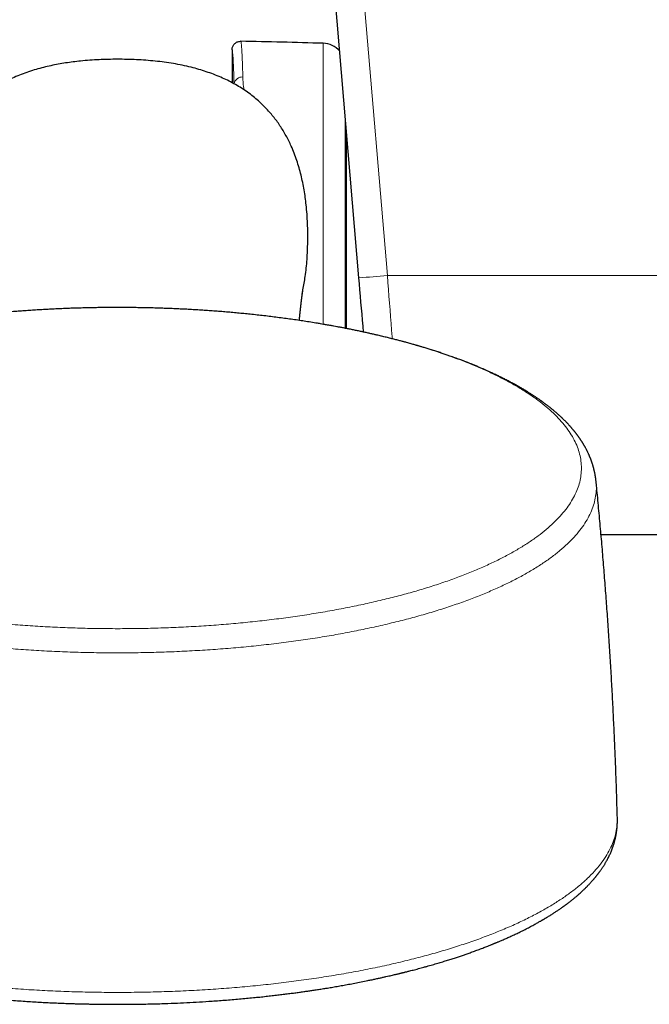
# Model space of a CAD drawing. Header units: millimetres. Extents: x 8 to 976, y 12 to 975.
# Tile 4 of 256: x 362 to 406, y 30 to 99. Entities that reach past the tile are written whole.
import ezdxf

# ---------------------------------------------------------------- set-up
doc = ezdxf.new("R2010")
doc.units = ezdxf.units.MM

msp = doc.modelspace()

# ---------------------------------------------------------------- linework, layer by layer
at = {"color": 7, "linetype": 'Continuous', "lineweight": 30}
for p, q in [((385.313, 80.841), (382.361, 115.624)), ((376.442, 96.767), (376.442, 94.473)), ((384.442, 77.289), (384.442, 91.107)), ((382.848, 77.581), (382.715, 77.604)), ((402.235, 62.889), (412.7, 62.889))]:
    msp.add_line(p, q, dxfattribs=at)
at = {"color": 252, "linetype": 'Continuous', "lineweight": 0}
for p, q in [((384.354, 115.769), (387.306, 80.987)), ((382.81, 77.586), (382.81, 97.226)), ((384.359, 92.083), (384.359, 81.179)), ((384.359, 81.179), (384.359, 77.306)), ((387.306, 80.987), (414.068, 80.987))]:
    msp.add_line(p, q, dxfattribs=at)
at = {"color": 7, "linetype": 'Continuous', "lineweight": 30, "flags": 128}
msp.add_lwpolyline([(385.636, 77.043), (385.601, 77.445), (385.566, 77.864), (385.53, 78.285), (385.494, 78.708), (385.458, 79.133), (385.422, 79.559), (385.386, 79.986), (385.35, 80.413), (385.313, 80.841)], dxfattribs=at)
at = {"color": 252, "linetype": 'Continuous', "lineweight": 0, "flags": 128}
msp.add_lwpolyline([(387.306, 80.987), (387.342, 80.506), (387.379, 80.026), (387.415, 79.547), (387.451, 79.069), (387.487, 78.592), (387.523, 78.117), (387.559, 77.645), (387.594, 77.174), (387.63, 76.707), (387.64, 76.574)], dxfattribs=at)
at = {"color": 7, "linetype": 'Continuous', "lineweight": 30}
for centre, radius, start, end in [((367.712, -402.546), 500, 88.26968, 88.92951), ((382.761, 95.627), 1.6, 40.97105, 88.26968)]:
    msp.add_arc(centre, radius, start, end, dxfattribs=at)
at = {"color": 252, "linetype": 'Continuous', "lineweight": 0}
for centre, radius, start, end in [((377.154, 94.301), 0.573, 85.51235, 170.52957), ((383.243, 122.963), 42.172, 272.81396, 275.52891)]:
    msp.add_arc(centre, radius, start, end, dxfattribs=at)
at = {"color": 7, "linetype": 'Continuous', "lineweight": 30}
for points, knots in [([(376.442, 96.767), (376.444, 96.8), (376.447, 96.867), (376.473, 96.965), (376.514, 97.059), (376.571, 97.143), (376.641, 97.217), (376.722, 97.277), (376.812, 97.324), (376.914, 97.356), (376.996, 97.367), (377.044, 97.367), (377.053, 97.367)], [0, 0, 0, 0, 0.104587, 0.212215, 0.316808, 0.424429, 0.529031, 0.63666, 0.741273, 0.84892, 0.971943, 1, 1, 1, 1]), ([(368.442, 96.109), (368.226, 96.108), (367.794, 96.105), (367.146, 96.082), (366.5, 96.044), (365.896, 95.992), (365.333, 95.927), (364.812, 95.854), (364.294, 95.767), (363.78, 95.664), (363.264, 95.543), (362.747, 95.403), (362.227, 95.242), (361.715, 95.058), (361.226, 94.858), (360.761, 94.643), (360.321, 94.414), (359.925, 94.184), (359.573, 93.958), (359.262, 93.74), (358.959, 93.51), (358.664, 93.265), (358.378, 93.005), (358.1, 92.73), (357.834, 92.441), (357.579, 92.139), (357.335, 91.824), (357.105, 91.498), (356.89, 91.162), (356.689, 90.817), (356.502, 90.463), (356.328, 90.099), (356.167, 89.725), (356.018, 89.341), (355.882, 88.952), (355.75, 88.525), (355.624, 88.059), (355.508, 87.553), (355.41, 87.044), (355.329, 86.531), (355.258, 85.968), (355.201, 85.354), (355.161, 84.689), (355.143, 84.023), (355.144, 83.381), (355.16, 82.763), (355.193, 82.169), (355.243, 81.577), (355.308, 81.023), (355.386, 80.507), (355.461, 80.085), (355.518, 79.825), (355.541, 79.723)], [0, 0, 0, 0, 0.025792, 0.051597, 0.0774, 0.103187, 0.124253, 0.145336, 0.166423, 0.187502, 0.208565, 0.230515, 0.252465, 0.274563, 0.296659, 0.316795, 0.33694, 0.357074, 0.372499, 0.387936, 0.403372, 0.418796, 0.434614, 0.45044, 0.466258, 0.482351, 0.498452, 0.514545, 0.530598, 0.546666, 0.562735, 0.578791, 0.595267, 0.611756, 0.628245, 0.644724, 0.665374, 0.686044, 0.706726, 0.727408, 0.748067, 0.77457, 0.801088, 0.827609, 0.854115, 0.87778, 0.901456, 0.925129, 0.948791, 0.968112, 0.987451, 1, 1, 1, 1]), ([(381.343, 79.723), (381.363, 79.81), (381.417, 80.051), (381.488, 80.45), (381.568, 80.961), (381.635, 81.52), (381.688, 82.124), (381.722, 82.73), (381.74, 83.351), (381.741, 83.986), (381.725, 84.634), (381.688, 85.282), (381.634, 85.889), (381.566, 86.454), (381.485, 86.978), (381.387, 87.499), (381.271, 88.015), (381.134, 88.529), (380.975, 89.038), (380.792, 89.542), (380.602, 89.998), (380.41, 90.407), (380.22, 90.771), (380.016, 91.126), (379.798, 91.469), (379.568, 91.798), (379.325, 92.115), (379.068, 92.422), (378.795, 92.718), (378.509, 93.003), (378.186, 93.295), (377.826, 93.59), (377.426, 93.882), (377.008, 94.155), (376.573, 94.409), (376.123, 94.643), (375.652, 94.861), (375.16, 95.062), (374.646, 95.245), (374.123, 95.408), (373.564, 95.558), (372.971, 95.693), (372.343, 95.812), (371.71, 95.908), (371.068, 95.984), (370.418, 96.042), (369.761, 96.081), (369.102, 96.105), (368.662, 96.108), (368.442, 96.109)], [0, 0, 0, 0, 0.0106882, 0.0295645, 0.0484233, 0.0725773, 0.0967441, 0.1209141, 0.145072, 0.1708934, 0.1967279, 0.2225595, 0.2483773, 0.2694774, 0.2905994, 0.3117224, 0.3328326, 0.3539226, 0.375371, 0.3968309, 0.418277, 0.4347482, 0.4512344, 0.4677181, 0.4841865, 0.5002864, 0.5163943, 0.5324943, 0.5488822, 0.5652781, 0.5816657, 0.6017786, 0.6219067, 0.6420225, 0.6626022, 0.6831944, 0.7037764, 0.7258315, 0.7478876, 0.7701012, 0.7923156, 0.8179684, 0.8436421, 0.8693189, 0.8949761, 0.9212219, 0.9474837, 0.9737493, 1, 1, 1, 1]), ([(381.149, 77.855), (381.15, 77.866), (381.153, 77.89), (381.156, 77.925), (381.16, 77.961), (381.163, 77.999), (381.167, 78.037), (381.171, 78.077), (381.175, 78.117), (381.179, 78.158), (381.183, 78.199), (381.187, 78.241), (381.192, 78.285), (381.196, 78.33), (381.201, 78.374), (381.205, 78.417), (381.21, 78.458), (381.214, 78.497), (381.218, 78.534), (381.222, 78.569), (381.225, 78.602), (381.229, 78.634), (381.232, 78.667), (381.236, 78.699), (381.239, 78.73), (381.243, 78.762), (381.246, 78.792), (381.249, 78.822), (381.252, 78.851), (381.256, 78.879), (381.259, 78.908), (381.262, 78.936), (381.265, 78.965), (381.269, 78.994), (381.273, 79.026), (381.276, 79.059), (381.281, 79.095), (381.285, 79.13), (381.289, 79.167), (381.294, 79.206), (381.299, 79.246), (381.304, 79.285), (381.308, 79.322), (381.313, 79.358), (381.317, 79.39), (381.32, 79.417), (381.323, 79.439), (381.326, 79.46), (381.328, 79.48), (381.331, 79.5), (381.334, 79.52), (381.336, 79.541), (381.339, 79.563), (381.342, 79.585), (381.346, 79.611), (381.349, 79.638), (381.353, 79.667), (381.357, 79.695), (381.361, 79.722), (381.364, 79.745), (381.367, 79.767), (381.37, 79.787), (381.373, 79.806), (381.376, 79.825), (381.378, 79.843), (381.381, 79.859), (381.383, 79.872), (381.385, 79.884), (381.386, 79.896), (381.388, 79.906), (381.39, 79.917), (381.391, 79.927), (381.392, 79.936), (381.394, 79.945), (381.395, 79.953), (381.396, 79.961), (381.397, 79.967), (381.398, 79.973), (381.399, 79.978), (381.4, 79.982), (381.401, 79.987), (381.401, 79.991), (381.402, 79.995), (381.403, 80), (381.403, 80.004), (381.404, 80.007), (381.405, 80.011), (381.405, 80.015), (381.406, 80.018), (381.406, 80.021), (381.407, 80.023), (381.407, 80.024), (381.407, 80.024), (381.407, 80.024)], [0, 0, 0, 0, 0.007645, 0.015354, 0.023444, 0.031914, 0.040764, 0.049995, 0.059431, 0.06916, 0.078855, 0.088478, 0.099839, 0.111098, 0.122253, 0.133267, 0.143905, 0.15413, 0.163942, 0.173341, 0.182327, 0.191131, 0.200167, 0.209443, 0.218408, 0.227577, 0.236667, 0.245544, 0.254208, 0.263165, 0.271943, 0.280923, 0.290171, 0.299684, 0.309465, 0.321335, 0.333452, 0.345698, 0.358073, 0.372973, 0.388018, 0.402983, 0.417828, 0.432554, 0.44711, 0.457173, 0.466938, 0.476403, 0.485569, 0.494437, 0.503269, 0.513987, 0.525038, 0.536422, 0.547974, 0.564478, 0.580984, 0.597357, 0.61347, 0.629363, 0.64286, 0.656723, 0.670944, 0.685171, 0.699213, 0.713071, 0.723879, 0.734687, 0.745493, 0.7563, 0.767005, 0.777423, 0.788431, 0.799094, 0.809463, 0.819611, 0.829539, 0.837185, 0.844695, 0.852215, 0.860128, 0.868455, 0.877196, 0.886351, 0.89592, 0.905857, 0.916051, 0.929781, 0.943941, 0.958425, 0.978156, 0.997826, 1, 1, 1, 1]), ([(368.442, 78.76), (368.275, 78.759), (368.042, 78.759), (367.697, 78.757), (367.404, 78.754), (367.055, 78.749), (366.687, 78.743), (366.301, 78.735), (365.903, 78.725), (365.495, 78.713), (365.079, 78.699), (364.657, 78.682), (364.23, 78.664), (363.799, 78.643), (363.366, 78.62), (362.93, 78.595), (362.492, 78.567), (362.052, 78.537), (361.612, 78.505), (361.17, 78.471), (360.729, 78.434), (360.287, 78.396), (359.845, 78.354), (359.404, 78.311), (358.963, 78.265), (358.523, 78.217), (358.083, 78.166), (357.645, 78.114), (357.208, 78.059), (356.772, 78.002), (356.338, 77.942), (355.905, 77.88), (355.474, 77.816), (355.045, 77.75), (354.618, 77.682), (354.33, 77.634), (354.184, 77.609), (354.179, 77.608)], [0, 0, 0, 0, 0.03409, 0.047756, 0.07047, 0.094048, 0.119344, 0.145755, 0.173038, 0.200999, 0.229501, 0.258442, 0.287743, 0.317344, 0.3472, 0.377272, 0.40753, 0.437948, 0.468507, 0.499189, 0.529978, 0.560863, 0.591832, 0.622876, 0.653985, 0.685154, 0.716376, 0.747643, 0.778952, 0.810297, 0.841674, 0.873079, 0.904508, 0.935958, 0.967426, 0.998909, 1, 1, 1, 1]), ([(382.715, 77.606), (382.613, 77.623), (382.361, 77.666), (381.955, 77.732), (381.497, 77.803), (381.036, 77.872), (380.571, 77.939), (380.103, 78.003), (379.631, 78.065), (379.156, 78.124), (378.678, 78.181), (378.196, 78.235), (377.728, 78.285), (377.273, 78.331), (376.833, 78.374), (376.392, 78.414), (375.95, 78.452), (375.507, 78.487), (375.062, 78.521), (374.617, 78.552), (374.171, 78.581), (373.724, 78.608), (373.276, 78.633), (372.829, 78.656), (372.381, 78.676), (371.934, 78.694), (371.488, 78.71), (371.044, 78.723), (370.604, 78.735), (370.174, 78.744), (369.763, 78.75), (369.405, 78.755), (369.089, 78.757), (368.781, 78.759), (368.562, 78.759), (368.442, 78.76)], [0, 0, 0, 0, 0.022672, 0.056182, 0.089759, 0.123408, 0.157131, 0.190933, 0.224818, 0.25879, 0.292857, 0.327024, 0.3613, 0.392137, 0.422983, 0.453832, 0.484683, 0.515534, 0.546381, 0.577222, 0.608051, 0.638865, 0.669654, 0.70041, 0.731117, 0.761754, 0.792287, 0.822655, 0.852749, 0.882331, 0.910782, 0.936915, 0.955393, 0.975417, 1, 1, 1, 1]), ([(401.888, 66.599), (401.886, 66.621), (401.882, 66.662), (401.875, 66.719), (401.87, 66.766), (401.864, 66.805), (401.86, 66.834), (401.857, 66.857), (401.854, 66.877), (401.851, 66.896), (401.847, 66.926), (401.84, 66.968), (401.831, 67.025), (401.82, 67.088), (401.807, 67.153), (401.795, 67.214), (401.783, 67.271), (401.771, 67.326), (401.757, 67.385), (401.741, 67.451), (401.725, 67.516), (401.709, 67.577), (401.694, 67.628), (401.681, 67.675), (401.667, 67.723), (401.651, 67.775), (401.634, 67.829), (401.617, 67.882), (401.601, 67.931), (401.585, 67.975), (401.571, 68.015), (401.558, 68.052), (401.545, 68.089), (401.529, 68.13), (401.513, 68.174), (401.496, 68.217), (401.481, 68.253), (401.469, 68.283), (401.458, 68.31), (401.446, 68.34), (401.429, 68.379), (401.408, 68.429), (401.383, 68.486), (401.354, 68.549), (401.323, 68.614), (401.294, 68.675), (401.268, 68.728), (401.244, 68.776), (401.218, 68.827), (401.188, 68.884), (401.157, 68.942), (401.128, 68.994), (401.103, 69.039), (401.081, 69.078), (401.06, 69.113), (401.042, 69.144), (401.026, 69.172), (401.009, 69.201), (400.989, 69.233), (400.966, 69.271), (400.942, 69.311), (400.917, 69.35), (400.894, 69.386), (400.873, 69.418), (400.853, 69.449), (400.832, 69.481), (400.809, 69.516), (400.783, 69.554), (400.754, 69.596), (400.725, 69.638), (400.697, 69.678), (400.672, 69.713), (400.65, 69.744), (400.629, 69.774), (400.605, 69.806), (400.577, 69.844), (400.546, 69.885), (400.515, 69.927), (400.484, 69.966), (400.456, 70.002), (400.431, 70.034), (400.406, 70.065), (400.381, 70.097), (400.352, 70.133), (400.319, 70.173), (400.281, 70.218), (400.243, 70.263), (400.207, 70.305), (400.177, 70.34), (400.15, 70.371), (400.124, 70.401), (400.097, 70.432), (400.061, 70.472), (400.015, 70.523), (399.957, 70.586), (399.893, 70.654), (399.823, 70.728), (399.753, 70.799), (399.689, 70.864), (399.635, 70.917), (399.589, 70.962), (399.549, 71.002), (399.507, 71.041), (399.461, 71.085), (399.407, 71.136), (399.345, 71.193), (399.276, 71.255), (399.203, 71.321), (399.128, 71.387), (399.053, 71.452), (398.978, 71.515), (398.902, 71.579), (398.826, 71.642), (398.748, 71.706), (398.666, 71.771), (398.58, 71.839), (398.497, 71.903), (398.422, 71.96), (398.355, 72.011), (398.291, 72.059), (398.232, 72.102), (398.179, 72.141), (398.133, 72.174), (398.088, 72.206), (398.04, 72.24), (397.984, 72.28), (397.921, 72.325), (397.851, 72.373), (397.781, 72.421), (397.715, 72.466), (397.655, 72.506), (397.597, 72.544), (397.533, 72.586), (397.458, 72.636), (397.373, 72.691), (397.284, 72.747), (397.196, 72.802), (397.11, 72.856), (396.981, 72.935), (396.808, 73.04), (396.588, 73.168), (396.364, 73.296), (396.169, 73.404), (396.004, 73.493), (395.873, 73.563), (395.739, 73.633), (395.608, 73.701), (395.484, 73.764), (395.363, 73.825), (395.242, 73.885), (395.119, 73.945), (394.993, 74.006), (394.863, 74.068), (394.732, 74.13), (394.606, 74.189), (394.468, 74.252), (394.313, 74.322), (394.133, 74.402), (393.939, 74.486), (393.765, 74.561), (393.616, 74.624), (393.499, 74.672), (393.384, 74.72), (393.27, 74.766), (393.16, 74.811), (393.063, 74.849), (392.983, 74.881), (392.917, 74.907), (392.855, 74.931), (392.791, 74.956), (392.71, 74.987), (392.611, 75.026), (392.493, 75.07), (392.298, 75.144), (392.024, 75.244), (391.703, 75.359), (391.404, 75.463), (391.128, 75.557), (390.837, 75.653), (390.532, 75.752), (390.276, 75.832), (390.077, 75.894), (389.946, 75.934), (389.825, 75.971), (389.718, 76.003), (389.626, 76.03), (389.549, 76.053), (389.486, 76.071), (389.438, 76.085), (389.397, 76.097), (389.356, 76.109), (389.296, 76.127), (389.21, 76.151), (389.093, 76.185), (388.957, 76.223), (388.805, 76.266), (388.622, 76.316), (388.408, 76.374), (388.161, 76.44), (387.894, 76.51), (387.608, 76.583), (387.302, 76.659), (386.975, 76.739), (386.67, 76.811), (386.391, 76.876), (386.144, 76.932), (385.886, 76.989), (385.62, 77.047), (385.351, 77.105), (385.072, 77.163), (384.791, 77.221), (384.51, 77.277), (384.248, 77.328), (384.003, 77.375), (383.776, 77.417), (383.567, 77.456), (383.377, 77.49), (383.208, 77.521), (383.059, 77.547), (382.931, 77.569), (382.852, 77.583), (382.816, 77.589)], [0, 0, 0, 0, 0.003691, 0.006878, 0.009561, 0.011686, 0.013336, 0.014514, 0.015536, 0.016615, 0.017748, 0.02064, 0.023763, 0.027578, 0.031482, 0.035047, 0.038261, 0.041436, 0.044926, 0.048804, 0.053109, 0.056731, 0.059797, 0.062402, 0.065299, 0.06863, 0.072089, 0.075282, 0.078399, 0.081223, 0.083652, 0.085951, 0.088178, 0.090784, 0.093755, 0.096559, 0.098917, 0.100828, 0.102348, 0.103927, 0.106719, 0.109894, 0.113596, 0.117908, 0.122274, 0.126578, 0.129965, 0.132772, 0.136195, 0.140247, 0.144221, 0.147959, 0.150829, 0.153513, 0.155914, 0.158025, 0.159846, 0.161672, 0.163996, 0.166569, 0.169488, 0.172247, 0.174752, 0.177003, 0.179033, 0.181226, 0.183696, 0.186441, 0.189463, 0.192611, 0.195356, 0.198012, 0.200041, 0.201931, 0.204439, 0.207058, 0.210126, 0.213239, 0.216105, 0.218724, 0.221095, 0.223138, 0.22542, 0.228067, 0.231077, 0.234327, 0.238027, 0.241143, 0.243673, 0.245835, 0.248052, 0.250336, 0.2527, 0.257007, 0.261843, 0.267006, 0.272538, 0.278625, 0.283402, 0.287485, 0.290869, 0.293855, 0.296683, 0.300132, 0.304045, 0.308565, 0.313538, 0.318893, 0.324169, 0.329236, 0.334327, 0.339474, 0.34459, 0.349645, 0.354927, 0.360616, 0.366272, 0.370594, 0.374809, 0.378863, 0.382508, 0.385713, 0.388478, 0.390911, 0.393767, 0.397177, 0.400961, 0.405071, 0.409382, 0.413242, 0.41666, 0.41975, 0.423108, 0.427567, 0.432505, 0.437481, 0.442313, 0.447002, 0.45156, 0.463396, 0.474777, 0.486166, 0.498011, 0.504356, 0.510855, 0.517509, 0.523984, 0.529916, 0.535457, 0.541302, 0.547, 0.55289, 0.55891, 0.565028, 0.57082, 0.576156, 0.583734, 0.591591, 0.600051, 0.609289, 0.614346, 0.61933, 0.624236, 0.629063, 0.633802, 0.638072, 0.641206, 0.643861, 0.646229, 0.648877, 0.651842, 0.656205, 0.661098, 0.666178, 0.679968, 0.694026, 0.704285, 0.714959, 0.726073, 0.737625, 0.749615, 0.754823, 0.759791, 0.764231, 0.768144, 0.77153, 0.774389, 0.776603, 0.778348, 0.779679, 0.781106, 0.782758, 0.786266, 0.790491, 0.795431, 0.800983, 0.80692, 0.815044, 0.823784, 0.833141, 0.843114, 0.853704, 0.864909, 0.876731, 0.884787, 0.893106, 0.901687, 0.910532, 0.919583, 0.928307, 0.937995, 0.94704, 0.955443, 0.963204, 0.970462, 0.977052, 0.982974, 0.988229, 0.992817, 0.996741, 1, 1, 1, 1]), ([(403.376, 43.093), (403.362, 43.56), (403.335, 44.51), (403.286, 45.944), (403.231, 47.392), (403.169, 48.841), (403.101, 50.289), (403.027, 51.736), (402.946, 53.183), (402.859, 54.63), (402.765, 56.076), (402.665, 57.521), (402.559, 58.965), (402.446, 60.409), (402.327, 61.852), (402.201, 63.295), (402.069, 64.736), (401.965, 65.839), (401.902, 66.461), (401.888, 66.604)], [0, 0, 0, 0, 0.0594963, 0.1210132, 0.182527, 0.2440365, 0.3055424, 0.3670438, 0.4285408, 0.4900333, 0.5515208, 0.6130034, 0.6744809, 0.735953, 0.7974191, 0.8588798, 0.9203343, 0.9817827, 1, 1, 1, 1]), ([(333.508, 43.091), (333.508, 43.057), (333.506, 42.99), (333.506, 42.903), (333.507, 42.833), (333.508, 42.769), (333.51, 42.716), (333.512, 42.671), (333.513, 42.632), (333.516, 42.592), (333.518, 42.545), (333.523, 42.485), (333.528, 42.418), (333.534, 42.354), (333.54, 42.298), (333.546, 42.243), (333.554, 42.182), (333.563, 42.119), (333.573, 42.048), (333.585, 41.977), (333.599, 41.896), (333.616, 41.805), (333.638, 41.701), (333.662, 41.598), (333.685, 41.503), (333.709, 41.415), (333.731, 41.338), (333.75, 41.274), (333.767, 41.221), (333.784, 41.165), (333.805, 41.103), (333.828, 41.035), (333.853, 40.967), (333.876, 40.904), (333.896, 40.852), (333.915, 40.804), (333.934, 40.756), (333.956, 40.704), (333.98, 40.648), (334.005, 40.592), (334.028, 40.54), (334.049, 40.495), (334.068, 40.453), (334.089, 40.41), (334.112, 40.362), (334.138, 40.31), (334.164, 40.259), (334.189, 40.21), (334.212, 40.168), (334.232, 40.13), (334.253, 40.093), (334.275, 40.052), (334.302, 40.005), (334.33, 39.956), (334.358, 39.908), (334.384, 39.865), (334.406, 39.828), (334.427, 39.795), (334.447, 39.762), (334.47, 39.726), (334.498, 39.682), (334.53, 39.633), (334.564, 39.581), (334.597, 39.532), (334.628, 39.487), (334.659, 39.443), (334.691, 39.396), (334.742, 39.325), (334.81, 39.233), (334.892, 39.125), (334.974, 39.022), (335.056, 38.921), (335.14, 38.82), (335.212, 38.736), (335.273, 38.668), (335.319, 38.616), (335.366, 38.564), (335.414, 38.512), (335.462, 38.461), (335.508, 38.412), (335.547, 38.372), (335.578, 38.339), (335.607, 38.31), (335.638, 38.279), (335.673, 38.243), (335.713, 38.204), (335.755, 38.162), (335.801, 38.117), (335.85, 38.07), (335.904, 38.019), (335.958, 37.968), (336.012, 37.919), (336.062, 37.872), (336.107, 37.832), (336.145, 37.798), (336.176, 37.77), (336.205, 37.745), (336.237, 37.717), (336.275, 37.683), (336.322, 37.643), (336.376, 37.598), (336.432, 37.55), (336.49, 37.502), (336.549, 37.453), (336.604, 37.408), (336.652, 37.37), (336.69, 37.34), (336.722, 37.313), (336.756, 37.287), (336.796, 37.256), (336.845, 37.217), (336.903, 37.172), (336.967, 37.124), (337.035, 37.073), (337.104, 37.021), (337.175, 36.969), (337.247, 36.917), (337.319, 36.866), (337.388, 36.816), (337.453, 36.771), (337.513, 36.729), (337.565, 36.693), (337.61, 36.663), (337.647, 36.637), (337.683, 36.613), (337.723, 36.586), (337.781, 36.548), (337.855, 36.499), (337.944, 36.441), (338.037, 36.381), (338.134, 36.319), (338.224, 36.262), (338.304, 36.213), (338.371, 36.172), (338.431, 36.135), (338.485, 36.103), (338.531, 36.075), (338.57, 36.052), (338.606, 36.03), (338.644, 36.008), (338.692, 35.979), (338.752, 35.944), (338.827, 35.901), (338.911, 35.852), (339.003, 35.8), (339.1, 35.746), (339.253, 35.66), (339.468, 35.544), (339.745, 35.398), (340.024, 35.256), (340.294, 35.122), (340.555, 34.996), (340.805, 34.878), (341.017, 34.781), (341.191, 34.702), (341.325, 34.643), (341.448, 34.589), (341.56, 34.54), (341.66, 34.497), (341.748, 34.46), (341.823, 34.428), (341.879, 34.404), (341.92, 34.387), (341.948, 34.376), (341.971, 34.366), (341.997, 34.355), (342.03, 34.341), (342.078, 34.322), (342.139, 34.296), (342.212, 34.267), (342.293, 34.234), (342.377, 34.2), (342.505, 34.149), (342.68, 34.08), (342.898, 33.995), (343.119, 33.911), (343.342, 33.828), (343.572, 33.744), (343.921, 33.619), (344.399, 33.453), (345.018, 33.249), (345.546, 33.084), (345.971, 32.955), (346.278, 32.864), (346.576, 32.779), (346.862, 32.698), (347.129, 32.624), (347.378, 32.557), (347.609, 32.496), (347.8, 32.446), (347.954, 32.406), (348.072, 32.375), (348.183, 32.347), (348.277, 32.324), (348.351, 32.305), (348.407, 32.291), (348.452, 32.28), (348.489, 32.271), (348.529, 32.261), (348.581, 32.248), (348.649, 32.232), (348.739, 32.21), (348.853, 32.182), (348.993, 32.149), (349.15, 32.112), (349.32, 32.072), (349.554, 32.018), (349.855, 31.95), (350.253, 31.863), (350.695, 31.768), (351.184, 31.668), (351.678, 31.57), (352.175, 31.476), (352.675, 31.384), (353.191, 31.294), (353.718, 31.205), (354.249, 31.119), (354.855, 31.026), (355.536, 30.927), (356.292, 30.825), (357.047, 30.729), (357.799, 30.641), (358.548, 30.56), (359.242, 30.491), (359.879, 30.432), (360.456, 30.382), (361.022, 30.337), (361.572, 30.296), (362.106, 30.26), (362.621, 30.228), (363.118, 30.2), (363.597, 30.175), (364.058, 30.153), (364.5, 30.134), (364.924, 30.118), (365.303, 30.106), (365.649, 30.095), (365.975, 30.087), (366.317, 30.079), (366.677, 30.071), (367.054, 30.065), (367.461, 30.06), (367.898, 30.057), (368.366, 30.055), (368.854, 30.056), (369.362, 30.06), (369.889, 30.066), (370.43, 30.075), (370.979, 30.088), (371.637, 30.107), (372.405, 30.134), (373.283, 30.174), (374.166, 30.221), (374.924, 30.269), (375.558, 30.314), (376.066, 30.353), (376.575, 30.395), (377.081, 30.439), (377.573, 30.484), (378.045, 30.531), (378.495, 30.577), (378.925, 30.624), (379.34, 30.671), (379.737, 30.718), (380.118, 30.765), (380.48, 30.811), (380.823, 30.856), (381.146, 30.9), (381.451, 30.943), (381.742, 30.985), (382.034, 31.028), (382.339, 31.074), (382.668, 31.125), (383.02, 31.181), (383.394, 31.243), (383.783, 31.309), (384.185, 31.38), (384.598, 31.455), (385.03, 31.536), (385.479, 31.624), (385.881, 31.705), (386.224, 31.776), (386.495, 31.834), (386.748, 31.888), (386.981, 31.94), (387.196, 31.988), (387.393, 32.033), (387.571, 32.074), (387.727, 32.11), (387.861, 32.142), (387.975, 32.169), (388.076, 32.193), (388.162, 32.214), (388.234, 32.232), (388.298, 32.247), (388.354, 32.261), (388.41, 32.275), (388.468, 32.289), (388.536, 32.306), (388.617, 32.326), (388.71, 32.35), (388.823, 32.378), (388.958, 32.413), (389.116, 32.454), (389.29, 32.5), (389.474, 32.548), (389.665, 32.6), (389.859, 32.653), (390.059, 32.708), (390.256, 32.764), (390.449, 32.819), (390.637, 32.874), (390.82, 32.928), (391.057, 32.998), (391.342, 33.085), (391.671, 33.188), (391.981, 33.288), (392.272, 33.383), (392.547, 33.476), (392.814, 33.568), (393.097, 33.667), (393.401, 33.776), (393.727, 33.897), (393.988, 33.996), (394.184, 34.072), (394.308, 34.121), (394.423, 34.166), (394.525, 34.207), (394.615, 34.243), (394.689, 34.274), (394.749, 34.298), (394.798, 34.318), (394.845, 34.338), (394.897, 34.359), (394.96, 34.386), (395.034, 34.416), (395.121, 34.453), (395.222, 34.496), (395.338, 34.546), (395.464, 34.601), (395.595, 34.659), (395.779, 34.741), (396.015, 34.848), (396.3, 34.982), (396.547, 35.101), (396.755, 35.203), (396.922, 35.287), (397.082, 35.369), (397.239, 35.451), (397.393, 35.532), (397.54, 35.611), (397.672, 35.684), (397.79, 35.749), (397.893, 35.807), (397.978, 35.855), (398.047, 35.895), (398.102, 35.927), (398.144, 35.951), (398.174, 35.969), (398.198, 35.983), (398.225, 35.999), (398.257, 36.018), (398.297, 36.041), (398.341, 36.068), (398.394, 36.099), (398.451, 36.134), (398.53, 36.182), (398.624, 36.24), (398.734, 36.309), (398.839, 36.376), (398.941, 36.441), (399.036, 36.503), (399.127, 36.564), (399.217, 36.624), (399.308, 36.685), (399.401, 36.75), (399.498, 36.818), (399.601, 36.891), (399.707, 36.968), (399.813, 37.046), (399.912, 37.12), (400.004, 37.19), (400.115, 37.277), (400.247, 37.381), (400.399, 37.505), (400.536, 37.62), (400.661, 37.728), (400.776, 37.83), (400.893, 37.937), (400.995, 38.033), (401.081, 38.115), (401.147, 38.18), (401.201, 38.233), (401.244, 38.277), (401.281, 38.314), (401.322, 38.356), (401.375, 38.412), (401.435, 38.475), (401.498, 38.543), (401.553, 38.602), (401.6, 38.655), (401.641, 38.702), (401.677, 38.742), (401.707, 38.778), (401.736, 38.811), (401.767, 38.848), (401.804, 38.892), (401.841, 38.937), (401.878, 38.982), (401.913, 39.026), (401.951, 39.073), (401.988, 39.121), (402.027, 39.171), (402.063, 39.219), (402.098, 39.266), (402.134, 39.314), (402.174, 39.37), (402.221, 39.436), (402.27, 39.507), (402.319, 39.579), (402.364, 39.648), (402.407, 39.714), (402.448, 39.78), (402.491, 39.85), (402.536, 39.924), (402.581, 40.002), (402.632, 40.094), (402.687, 40.196), (402.749, 40.314), (402.807, 40.433), (402.861, 40.551), (402.912, 40.666), (402.964, 40.791), (403.004, 40.894), (403.032, 40.97), (403.047, 41.012), (403.062, 41.053), (403.077, 41.096), (403.093, 41.145), (403.11, 41.197), (403.126, 41.249), (403.141, 41.297), (403.152, 41.336), (403.162, 41.369), (403.171, 41.402), (403.182, 41.441), (403.194, 41.488), (403.207, 41.538), (403.219, 41.587), (403.23, 41.632), (403.24, 41.676), (403.249, 41.717), (403.258, 41.756), (403.265, 41.791), (403.271, 41.824), (403.278, 41.859), (403.286, 41.9), (403.295, 41.951), (403.304, 42.004), (403.311, 42.052), (403.317, 42.09), (403.322, 42.122), (403.326, 42.155), (403.331, 42.192), (403.337, 42.241), (403.344, 42.294), (403.349, 42.348), (403.354, 42.393), (403.357, 42.433), (403.36, 42.468), (403.363, 42.504), (403.365, 42.54), (403.368, 42.579), (403.37, 42.623), (403.373, 42.672), (403.374, 42.718), (403.376, 42.756), (403.376, 42.786), (403.377, 42.812), (403.377, 42.84), (403.378, 42.874), (403.378, 42.916), (403.378, 42.967), (403.377, 43.026), (403.376, 43.068), (403.376, 43.091)], [0, 0, 0, 0, 0.0016707, 0.0032692, 0.004777, 0.0060737, 0.0071456, 0.0079019, 0.0086268, 0.0093578, 0.0102575, 0.0113449, 0.0128957, 0.0141908, 0.0151875, 0.0162323, 0.0175128, 0.0188393, 0.0200938, 0.0218345, 0.0232261, 0.025099, 0.0276088, 0.0297866, 0.0316306, 0.0336595, 0.0355123, 0.0366533, 0.0378147, 0.0390407, 0.0403649, 0.0418805, 0.0435929, 0.0449378, 0.0461062, 0.0471147, 0.0481816, 0.049375, 0.050695, 0.052042, 0.0532324, 0.0542621, 0.0551493, 0.0561261, 0.0572635, 0.058483, 0.0597606, 0.0609028, 0.0619021, 0.0627592, 0.0635981, 0.0645695, 0.065673, 0.0669027, 0.0680813, 0.0691275, 0.0699927, 0.0707476, 0.0715338, 0.0724055, 0.0733628, 0.074693, 0.0759798, 0.0771769, 0.0782841, 0.0793185, 0.0804489, 0.0817187, 0.0845909, 0.0872576, 0.0898374, 0.0923672, 0.0948792, 0.0975041, 0.0988118, 0.1001375, 0.1014739, 0.1028208, 0.1041784, 0.1054597, 0.106568, 0.1073173, 0.1080181, 0.1088323, 0.1097693, 0.1108275, 0.1119353, 0.1130545, 0.1143751, 0.1157112, 0.1170633, 0.1184262, 0.1196802, 0.1207739, 0.1216583, 0.1224002, 0.1230159, 0.1237305, 0.1246155, 0.1257601, 0.1270234, 0.1283133, 0.1296296, 0.1309726, 0.1322779, 0.1333056, 0.134126, 0.1347607, 0.1354596, 0.1362929, 0.1373815, 0.1386376, 0.1400279, 0.1414462, 0.142884, 0.1443416, 0.1458188, 0.1473156, 0.1486734, 0.1500091, 0.1511957, 0.1522235, 0.1530923, 0.153791, 0.1544098, 0.1551773, 0.1561101, 0.1576988, 0.1593836, 0.1611243, 0.1629211, 0.1647738, 0.1661076, 0.1673285, 0.1684167, 0.1693725, 0.170196, 0.1708758, 0.1714489, 0.1721055, 0.1728914, 0.1739957, 0.1752832, 0.1767541, 0.1783736, 0.1800156, 0.1816678, 0.1861454, 0.1906864, 0.1951274, 0.1994163, 0.2033515, 0.2071496, 0.2108111, 0.2129048, 0.2148998, 0.216711, 0.2183373, 0.2197786, 0.2210349, 0.2221064, 0.2229929, 0.2234555, 0.223845, 0.2241615, 0.2244599, 0.2249163, 0.2255875, 0.2264515, 0.227506, 0.2286461, 0.2298134, 0.231008, 0.2339319, 0.2370072, 0.2398811, 0.2428659, 0.2458907, 0.2489412, 0.2565374, 0.2642889, 0.2721954, 0.2759765, 0.2796774, 0.2832023, 0.2865515, 0.2897249, 0.2925283, 0.2951786, 0.297676, 0.299076, 0.300423, 0.3017102, 0.3028334, 0.3035881, 0.3042148, 0.3047136, 0.3050852, 0.3054544, 0.306068, 0.3068295, 0.3077389, 0.3090682, 0.3106237, 0.3124033, 0.3142891, 0.3162127, 0.3201005, 0.3241334, 0.3291237, 0.3343196, 0.339721, 0.3447173, 0.3498774, 0.3552012, 0.3605985, 0.3659563, 0.3712744, 0.3787865, 0.3862179, 0.3935685, 0.4008385, 0.4080281, 0.4151374, 0.420667, 0.4261438, 0.4314805, 0.4366383, 0.4416172, 0.4464173, 0.4510387, 0.4554814, 0.4597455, 0.463831, 0.4677381, 0.4714666, 0.4743197, 0.4773094, 0.4804567, 0.4837616, 0.4872241, 0.4908443, 0.4949492, 0.4992395, 0.5037152, 0.508376, 0.5132218, 0.5182271, 0.5232763, 0.5283553, 0.5363969, 0.5445124, 0.5527021, 0.560966, 0.5657114, 0.570481, 0.5752749, 0.5800917, 0.5848115, 0.5892788, 0.5935793, 0.5977131, 0.60168, 0.6055561, 0.6092584, 0.612787, 0.6161419, 0.6193232, 0.6223308, 0.6251808, 0.6279776, 0.6310239, 0.6343199, 0.6378654, 0.6416607, 0.6457057, 0.6497485, 0.6540133, 0.6585005, 0.66321, 0.6681419, 0.6712394, 0.6741495, 0.6768686, 0.6793968, 0.6817338, 0.6838798, 0.6858347, 0.6875985, 0.6890193, 0.6902861, 0.6913987, 0.692357, 0.6931612, 0.6938244, 0.6944851, 0.695061, 0.6956858, 0.6964472, 0.6973528, 0.6984025, 0.6995964, 0.7011887, 0.7029813, 0.7049743, 0.7071677, 0.7092955, 0.7115832, 0.7139477, 0.7162674, 0.7185413, 0.7207694, 0.7229517, 0.7250881, 0.729306, 0.7333328, 0.7371686, 0.7408134, 0.7442671, 0.7476125, 0.7510411, 0.7552231, 0.7595332, 0.7639714, 0.7657501, 0.7674927, 0.769072, 0.7704826, 0.7717249, 0.7727987, 0.7735848, 0.7742471, 0.7748439, 0.7755761, 0.7764606, 0.7774976, 0.7786869, 0.7801712, 0.78184, 0.7836903, 0.7856163, 0.7875658, 0.7917775, 0.7960939, 0.8005147, 0.8031688, 0.8058526, 0.8084293, 0.8108456, 0.8135129, 0.8159528, 0.8181651, 0.8201499, 0.8219069, 0.8234438, 0.8245239, 0.8254742, 0.8262946, 0.8267172, 0.8270947, 0.8275174, 0.8281481, 0.8288047, 0.8295966, 0.8305238, 0.8315864, 0.8326975, 0.8347694, 0.8366942, 0.8387418, 0.8406097, 0.8424019, 0.8441344, 0.8458465, 0.8476025, 0.8494092, 0.8513363, 0.8534044, 0.8556138, 0.8578386, 0.8599229, 0.8618663, 0.8636934, 0.867082, 0.8704809, 0.8738356, 0.876495, 0.8792301, 0.8820615, 0.885047, 0.8868608, 0.8885812, 0.8901686, 0.8910424, 0.8919886, 0.8930935, 0.894357, 0.8962978, 0.8980394, 0.8995817, 0.9009264, 0.9021156, 0.9031672, 0.9040325, 0.904802, 0.9057166, 0.906834, 0.9081414, 0.909166, 0.9102665, 0.911443, 0.9126928, 0.9138779, 0.9152129, 0.916306, 0.9173472, 0.9188244, 0.9204457, 0.9222305, 0.9240403, 0.9257368, 0.9272822, 0.9288416, 0.930533, 0.9323357, 0.9342086, 0.936113, 0.9388407, 0.9414832, 0.9444605, 0.9471241, 0.9496649, 0.9524024, 0.9556324, 0.9566512, 0.9575545, 0.9584154, 0.9593838, 0.9604637, 0.961633, 0.9628441, 0.9638966, 0.964777, 0.9654173, 0.9660601, 0.9669052, 0.9679544, 0.9690783, 0.9701236, 0.9710899, 0.9719773, 0.9728939, 0.9737205, 0.97446, 0.9751122, 0.9757705, 0.9766257, 0.9776947, 0.9788972, 0.9799444, 0.9806517, 0.9812447, 0.9818736, 0.9826394, 0.983542, 0.9847831, 0.9858535, 0.9867487, 0.9874874, 0.9881945, 0.9888716, 0.9895856, 0.9902957, 0.9911436, 0.9921294, 0.9931165, 0.9937849, 0.9943452, 0.9947974, 0.9952676, 0.995903, 0.9966879, 0.9976323, 0.9987363, 1, 1, 1, 1])]:
    msp.add_open_spline(points, degree=3, knots=knots, dxfattribs=at)
at = {"color": 252, "linetype": 'Continuous', "lineweight": 0}
for points, knots in [([(377.053, 97.367), (377.057, 97.364), (377.063, 97.36), (377.074, 97.325), (377.084, 97.269), (377.094, 97.189), (377.104, 97.087), (377.113, 96.973), (377.121, 96.855), (377.129, 96.737), (377.136, 96.608), (377.144, 96.449), (377.153, 96.257), (377.162, 96.024), (377.171, 95.77), (377.181, 95.493), (377.19, 95.195), (377.196, 94.98), (377.199, 94.872)], [0, 0, 0, 0, 0.066218, 0.132459, 0.198677, 0.265739, 0.332826, 0.399888, 0.448853, 0.497819, 0.546934, 0.596048, 0.66293, 0.729836, 0.796718, 0.864471, 0.932248, 1, 1, 1, 1]), ([(376.586, 94.397), (376.583, 94.499), (376.577, 94.714), (376.568, 95.013), (376.557, 95.3), (376.548, 95.547), (376.538, 95.759), (376.53, 95.939), (376.521, 96.103), (376.512, 96.248), (376.503, 96.38), (376.493, 96.496), (376.483, 96.594), (376.473, 96.671), (376.463, 96.726), (376.452, 96.761), (376.445, 96.765), (376.442, 96.767)], [0, 0, 0, 0, 0.067179, 0.14159, 0.216001, 0.290348, 0.351547, 0.412799, 0.474069, 0.535322, 0.59652, 0.663331, 0.730164, 0.796974, 0.864641, 0.932333, 1, 1, 1, 1]), ([(377.199, 94.872), (377.203, 94.771), (377.211, 94.567), (377.237, 94.266), (377.267, 94.062), (377.28, 93.972)], [0, 0, 0, 0, 0.3583277, 0.7168154, 1, 1, 1, 1]), ([(354.063, 77.585), (353.859, 77.551), (353.227, 77.445), (352.198, 77.246), (350.978, 76.99), (349.801, 76.716), (348.666, 76.428), (347.574, 76.124), (346.522, 75.804), (345.504, 75.466), (344.524, 75.112), (343.584, 74.741), (342.692, 74.355), (341.85, 73.957), (341.064, 73.548), (340.335, 73.131), (339.663, 72.706), (339.044, 72.271), (338.477, 71.824), (337.963, 71.367), (337.505, 70.899), (337.107, 70.425), (336.77, 69.946), (336.496, 69.464), (336.283, 68.982), (336.132, 68.5), (336.042, 68.016), (336.011, 67.529), (336.042, 67.038), (336.136, 66.546), (336.293, 66.055), (336.512, 65.567), (336.79, 65.086), (337.128, 64.613), (337.521, 64.147), (337.972, 63.688), (338.483, 63.234), (339.054, 62.785), (339.686, 62.342), (340.373, 61.909), (341.114, 61.488), (341.904, 61.08), (342.739, 60.687), (343.617, 60.31), (344.541, 59.945), (345.516, 59.593), (346.54, 59.254), (347.613, 58.928), (348.726, 58.62), (349.877, 58.328), (351.058, 58.056), (352.264, 57.804), (353.492, 57.571), (354.749, 57.357), (356.039, 57.161), (357.361, 56.983), (358.711, 56.825), (360.081, 56.687), (361.467, 56.57), (362.858, 56.475), (364.251, 56.402), (365.644, 56.35), (367.042, 56.317), (367.975, 56.313), (368.442, 56.311)], [0, 0, 0, 0, 0.007839, 0.024239, 0.040638, 0.057037, 0.073144, 0.08925, 0.105357, 0.121463, 0.137863, 0.154262, 0.170661, 0.187061, 0.20346, 0.219567, 0.235673, 0.25178, 0.267886, 0.284285, 0.300685, 0.317084, 0.333484, 0.349883, 0.365989, 0.382096, 0.398202, 0.414309, 0.430708, 0.447108, 0.463507, 0.479906, 0.496306, 0.512412, 0.528519, 0.544625, 0.560732, 0.577131, 0.59353, 0.60993, 0.626329, 0.642728, 0.658835, 0.674941, 0.691048, 0.707154, 0.723554, 0.739953, 0.756352, 0.772752, 0.789151, 0.805258, 0.821364, 0.837471, 0.853577, 0.869977, 0.886376, 0.902775, 0.919175, 0.935574, 0.95168, 0.967787, 0.983893, 1, 1, 1, 1]), ([(368.442, 56.311), (368.917, 56.313), (369.868, 56.317), (371.291, 56.351), (372.709, 56.405), (374.118, 56.481), (375.508, 56.577), (376.877, 56.694), (378.221, 56.83), (379.547, 56.986), (380.861, 57.163), (382.158, 57.361), (383.437, 57.579), (384.687, 57.817), (385.905, 58.074), (387.083, 58.347), (388.218, 58.636), (389.31, 58.94), (390.362, 59.26), (391.38, 59.597), (392.36, 59.952), (393.3, 60.323), (394.192, 60.708), (395.034, 61.107), (395.82, 61.515), (396.549, 61.932), (397.221, 62.358), (397.84, 62.793), (398.407, 63.239), (398.921, 63.697), (399.379, 64.164), (399.777, 64.638), (400.114, 65.118), (400.388, 65.599), (400.601, 66.081), (400.752, 66.563), (400.842, 67.047), (400.873, 67.535), (400.842, 68.025), (400.748, 68.518), (400.591, 69.008), (400.372, 69.496), (400.094, 69.977), (399.757, 70.451), (399.363, 70.916), (398.912, 71.375), (398.401, 71.83), (397.83, 72.279), (397.198, 72.721), (396.511, 73.154), (395.77, 73.576), (394.98, 73.983), (394.145, 74.376), (393.267, 74.754), (392.343, 75.118), (391.368, 75.471), (390.344, 75.81), (389.271, 76.135), (388.158, 76.444), (387.006, 76.735), (385.827, 77.007), (384.62, 77.259), (383.628, 77.45), (383.028, 77.551), (382.848, 77.581)], [0, 0, 0, 0, 0.016405, 0.03281, 0.049215, 0.06562, 0.082025, 0.098137, 0.114249, 0.130361, 0.146473, 0.162878, 0.179283, 0.195688, 0.212093, 0.228498, 0.24461, 0.260722, 0.276834, 0.292946, 0.309351, 0.325756, 0.342161, 0.358566, 0.374971, 0.391083, 0.407195, 0.423307, 0.43942, 0.455824, 0.472229, 0.488634, 0.50504, 0.521444, 0.537556, 0.553669, 0.569781, 0.585893, 0.602298, 0.618703, 0.635108, 0.651513, 0.667918, 0.68403, 0.700142, 0.716254, 0.732366, 0.748771, 0.765176, 0.781581, 0.797986, 0.814391, 0.830503, 0.846615, 0.862727, 0.878839, 0.895244, 0.911649, 0.928054, 0.944459, 0.960864, 0.976976, 0.993088, 1, 1, 1, 1]), ([(368.442, 54.622), (367.951, 54.625), (366.97, 54.629), (365.501, 54.664), (364.038, 54.719), (362.583, 54.798), (361.148, 54.897), (359.735, 55.018), (358.348, 55.158), (356.979, 55.319), (355.623, 55.502), (354.283, 55.706), (352.963, 55.932), (351.673, 56.177), (350.416, 56.442), (349.2, 56.724), (348.028, 57.022), (346.901, 57.336), (345.815, 57.666), (344.764, 58.014), (343.752, 58.38), (342.782, 58.764), (341.862, 59.161), (340.993, 59.573), (340.181, 59.994), (339.429, 60.425), (338.735, 60.864), (338.096, 61.313), (337.51, 61.774), (336.98, 62.246), (336.508, 62.729), (336.097, 63.218), (335.749, 63.713), (335.465, 64.21), (335.246, 64.708), (335.09, 65.205), (334.998, 65.705), (334.963, 66.171), (334.99, 66.47), (335.001, 66.603)], [0, 0, 0, 0, 0.0274, 0.0548, 0.0822, 0.1096, 0.137, 0.163911, 0.190822, 0.217733, 0.244644, 0.272044, 0.299444, 0.326844, 0.354244, 0.381644, 0.408555, 0.435466, 0.462377, 0.489288, 0.516688, 0.544088, 0.571488, 0.598888, 0.626288, 0.653199, 0.68011, 0.707021, 0.733932, 0.761332, 0.788732, 0.816132, 0.843532, 0.870932, 0.897843, 0.924754, 0.951665, 0.978576, 1, 1, 1, 1]), ([(401.883, 66.603), (401.895, 66.47), (401.921, 66.168), (401.885, 65.695), (401.79, 65.187), (401.628, 64.681), (401.402, 64.177), (401.114, 63.68), (400.766, 63.192), (400.36, 62.711), (399.895, 62.237), (399.367, 61.768), (398.777, 61.305), (398.126, 60.848), (397.416, 60.401), (396.651, 59.966), (395.836, 59.545), (394.974, 59.14), (394.068, 58.75), (393.114, 58.374), (392.107, 58.01), (391.05, 57.66), (389.943, 57.324), (388.794, 57.006), (387.605, 56.705), (386.387, 56.424), (385.142, 56.163), (383.874, 55.923), (382.577, 55.702), (381.245, 55.5), (379.881, 55.316), (378.486, 55.152), (377.073, 55.01), (375.642, 54.89), (374.206, 54.792), (372.768, 54.716), (371.331, 54.662), (369.888, 54.629), (368.924, 54.624), (368.442, 54.622)], [0, 0, 0, 0, 0.021424, 0.048824, 0.076224, 0.103625, 0.131025, 0.158425, 0.185336, 0.212247, 0.239157, 0.266068, 0.293468, 0.320868, 0.348268, 0.375669, 0.403069, 0.429979, 0.45689, 0.483801, 0.510712, 0.538112, 0.565512, 0.592912, 0.620312, 0.647713, 0.674624, 0.701534, 0.728445, 0.755356, 0.782756, 0.810156, 0.837556, 0.864956, 0.892357, 0.919267, 0.946178, 0.973089, 1, 1, 1, 1]), ([(333.514, 43.092), (333.511, 43.054), (333.496, 42.839), (333.533, 42.446), (333.63, 41.916), (333.8, 41.387), (334.035, 40.861), (334.335, 40.343), (334.699, 39.833), (335.122, 39.331), (335.609, 38.837), (336.159, 38.347), (336.775, 37.863), (337.455, 37.386), (338.196, 36.92), (338.995, 36.465), (339.845, 36.026), (340.745, 35.603), (341.691, 35.196), (342.687, 34.803), (343.738, 34.424), (344.841, 34.058), (345.998, 33.708), (347.197, 33.375), (348.437, 33.061), (349.709, 32.768), (351.009, 32.496), (352.333, 32.245), (353.687, 32.014), (355.077, 31.803), (356.501, 31.611), (357.957, 31.441), (359.433, 31.292), (360.926, 31.166), (362.425, 31.064), (363.926, 30.985), (365.427, 30.929), (366.933, 30.894), (367.939, 30.889), (368.442, 30.887)], [0, 0, 0, 0, 0.005981, 0.033813, 0.061646, 0.089478, 0.117311, 0.145143, 0.172479, 0.199814, 0.22715, 0.254485, 0.282318, 0.31015, 0.337983, 0.365815, 0.393648, 0.420984, 0.448319, 0.475655, 0.50299, 0.530823, 0.558655, 0.586488, 0.61432, 0.642153, 0.669488, 0.696824, 0.724159, 0.751495, 0.779328, 0.80716, 0.834993, 0.862825, 0.890658, 0.917993, 0.945329, 0.972664, 1, 1, 1, 1]), ([(368.442, 30.887), (368.954, 30.889), (369.979, 30.894), (371.512, 30.93), (373.04, 30.988), (374.558, 31.07), (376.056, 31.174), (377.531, 31.3), (378.98, 31.446), (380.409, 31.615), (381.824, 31.805), (383.222, 32.018), (384.6, 32.254), (385.947, 32.51), (387.26, 32.787), (388.529, 33.081), (389.752, 33.392), (390.928, 33.72), (392.062, 34.065), (393.159, 34.428), (394.216, 34.81), (395.228, 35.21), (396.189, 35.625), (397.096, 36.055), (397.943, 36.495), (398.729, 36.945), (399.454, 37.403), (400.12, 37.872), (400.732, 38.353), (401.285, 38.845), (401.778, 39.349), (402.207, 39.86), (402.571, 40.377), (402.866, 40.896), (403.095, 41.415), (403.259, 41.935), (403.352, 42.456), (403.388, 42.842), (403.373, 43.054), (403.37, 43.092)], [0, 0, 0, 0, 0.027832, 0.055665, 0.083498, 0.11133, 0.139163, 0.166498, 0.193834, 0.221169, 0.248505, 0.276337, 0.30417, 0.332002, 0.359835, 0.387667, 0.415003, 0.442339, 0.469674, 0.49701, 0.524842, 0.552675, 0.580507, 0.60834, 0.636172, 0.663508, 0.690843, 0.718179, 0.745515, 0.773347, 0.80118, 0.829012, 0.856845, 0.884677, 0.912013, 0.939348, 0.966684, 0.994019, 1, 1, 1, 1])]:
    msp.add_open_spline(points, degree=3, knots=knots, dxfattribs=at)

doc.saveas('drawing.dxf')
